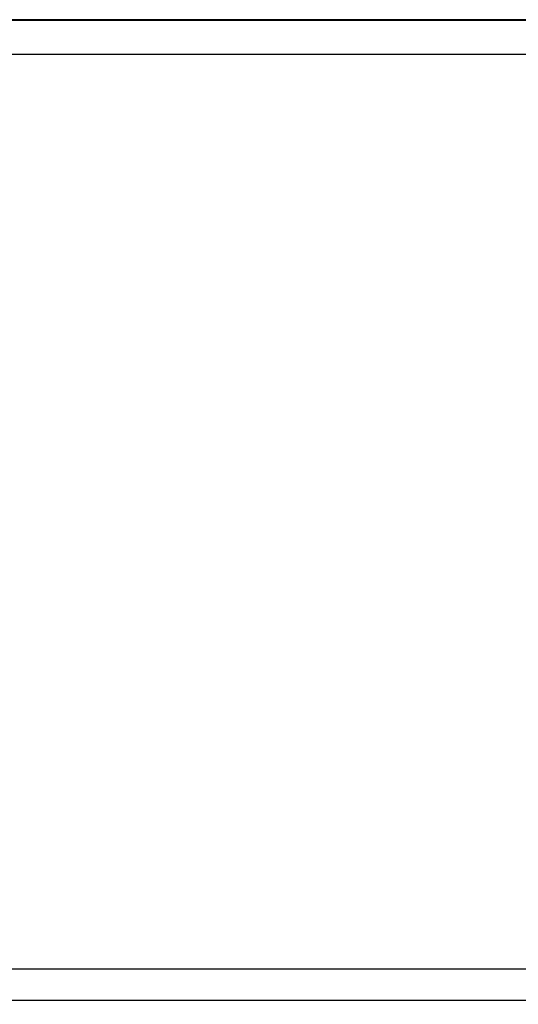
# Model space of a CAD drawing. Header units: inches. Extents: x 0 to 34, y 0 to 22.
# Tile 9 of 80: x 16.7 to 17.6, y 4.2 to 5.9. Entities that reach past the tile are written whole.
import ezdxf

# ---------------------------------------------------------------- set-up
doc = ezdxf.new("R2010")
doc.units = ezdxf.units.IN
doc.header["$LTSCALE"] = 1.87
doc.header["$MEASUREMENT"] = 0
doc.layers.get('0').update_dxf_attribs({"linetype": 'CONTINUOUS'})
doc.layers.add('DIMENSIONS', color=7, linetype='CONTINUOUS')
doc.styles.get("Standard").update_dxf_attribs({"font": 'txt', "width": 0.8})
doc.dimstyles.new('DIMSTYLE_1', dxfattribs={"dimtxt": 0.125, "dimasz": 0.18, "dimexe": 0.18, "dimexo": 0.0625, "dimgap": 0.09, "dimtad": 0, "dimtih": 1, "dimtoh": 1, "dimdec": 3, "dimzin": 4, "dimdsep": 46, "dimtxsty": 'STANDARD', "dimblk": '_FILLED', "dimblk1": '_FILLED', "dimblk2": '_FILLED', "dimcen": 0.09, "dimadec": 0, "dimazin": 0, "dimtp": 0.01, "dimtm": 0.01, "dimtfac": 1, "dimtdec": 3, "dimtofl": 0, "dimtmove": 0, "dimatfit": 3, "dimldrblk": '_FILLED', "dimfxl": 1, "dimtolj": 1, "dimtzin": 4, "dimarcsym": 0})

# ---------------------------------------------------------------- blocks, each defined once
blk = doc.blocks.new('*D15')
at = {"layer": 'DIMENSIONS', "color": 2, "linetype": 'CONTINUOUS'}
blk.add_line((16.8618, 3.7971), (16.8618, 2.6892), dxfattribs=at)
at = {"layer": 'DIMENSIONS', "color": 2, "linetype": 'CONTINUOUS', "width": 0.8}
for s, p in [(']', (16.9243, 2.5267)), ('44.06', (16.9243, 2.0267)), ('[', (16.9243, 1.9267)), ('1.734', (16.9243, 1.3017))]:
    blk.add_text(s, height=0.125, rotation=90, dxfattribs=at).set_placement(p)
blk = doc.blocks.new('_FILLED')
at = {"color": 0, "linetype": 'BYBLOCK'}
blk.add_solid([(0, 0), (-1, 0.1736), (-1, -0.1736)], dxfattribs=at)

msp = doc.modelspace()

# ---------------------------------------------------------------- linework, layer by layer
at = {"color": 7, "linetype": 'CONTINUOUS'}
for p, q in [((15.1391, 5.9116), (18.5845, 5.9116)), ((18.5849, 5.9116), (15.1391, 5.9116)), ((16.1111, 5.9105), (17.6125, 5.9105)), ((16.1111, 5.8516), (17.6125, 5.8516)), ((17.5848, 4.2656), (16.1388, 4.2656)), ((17.5848, 4.2114), (16.1388, 4.2114))]:
    msp.add_line(p, q, dxfattribs=at)

# ---------------------------------------------------------------- dimensions: what is measured, and where the dimension line sits
at = {"layer": 'DIMENSIONS', "color": 2, "linetype": 'CONTINUOUS'}
dim = msp.add_ordinate_dim(feature_location=(16.861789, 3.797095), offset=(0, -1.1079), dtype=1, origin=(15.127291, 5.898437), dimstyle='DIMSTYLE_1', dxfattribs=at)
dim.commit()
dim.dimension.update_dxf_attribs({"geometry": '*D15', "text_midpoint": (16.861789, 1.964195)})

doc.saveas('drawing.dxf')
